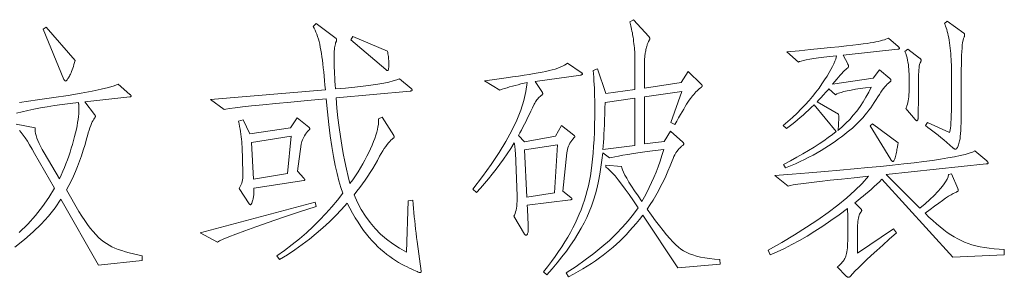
# Model space of a CAD drawing. Extents: x 0 to 1189, y 0 to 841.
# Tile 51 of 129: x 194.48 to 213.46, y 45.45 to 50.42. Entities that reach past the tile are written whole.
import ezdxf

# ---------------------------------------------------------------- set-up
doc = ezdxf.new("R2010")
doc.units = 0

msp = doc.modelspace()

# ---------------------------------------------------------------- linework, layer by layer
at = {"color": 7, "lineweight": 13}
for points in [[(202.06, 46.942), (202.065, 46.862), (202.071, 46.782), (202.078, 46.702), (202.085, 46.622), (202.093, 46.542), (202.101, 46.462), (202.109, 46.383), (202.119, 46.303), (202.128, 46.224), (202.139, 46.145), (202.218, 45.569), (202.218, 45.564), (202.217, 45.56), (202.216, 45.556), (202.215, 45.552), (202.213, 45.55), (202.21, 45.547), (202.208, 45.545), (202.204, 45.544), (202.201, 45.543), (202.197, 45.543), (202.19, 45.544), (202.178, 45.548), (202.161, 45.555), (202.138, 45.565), (202.11, 45.577), (202.077, 45.592), (202.039, 45.61), (201.996, 45.631), (201.947, 45.654), (201.893, 45.68), (201.837, 45.709), (201.78, 45.741), (201.724, 45.775), (201.667, 45.813), (201.611, 45.853), (201.554, 45.896), (201.498, 45.942), (201.441, 45.991), (201.385, 46.043), (201.328, 46.097), (201.272, 46.156), (201.217, 46.218), (201.162, 46.286), (201.107, 46.357), (201.053, 46.434), (201, 46.515), (200.947, 46.6), (200.895, 46.69), (200.844, 46.785), (200.793, 46.884), (200.682, 46.759), (200.566, 46.638), (200.447, 46.52), (200.323, 46.406), (200.195, 46.295), (200.062, 46.188), (199.925, 46.085), (199.784, 45.985), (199.639, 45.889), (199.489, 45.796), (199.436, 45.865), (199.585, 45.973), (199.73, 46.084), (199.87, 46.198), (200.004, 46.314), (200.134, 46.434), (200.259, 46.556), (200.379, 46.681), (200.493, 46.809), (200.603, 46.94), (200.708, 47.074), (200.669, 47.184), (200.631, 47.311), (200.595, 47.453), (200.56, 47.611), (200.527, 47.785), (200.496, 47.975), (200.466, 48.181), (200.438, 48.403), (200.411, 48.641), (200.386, 48.895), (200.026, 48.863), (199.703, 48.833), (199.415, 48.806), (199.164, 48.781), (198.949, 48.759), (198.77, 48.74), (198.628, 48.723), (198.521, 48.709), (198.451, 48.698), (198.417, 48.689), (198.153, 48.885), (200.37, 49.069), (200.363, 49.161), (200.355, 49.249), (200.347, 49.333), (200.339, 49.414), (200.33, 49.492), (200.321, 49.567), (200.312, 49.638), (200.303, 49.706), (200.293, 49.771), (200.283, 49.832), (200.273, 49.89), (200.261, 49.946), (200.249, 49.999), (200.235, 50.048), (200.221, 50.095), (200.205, 50.14), (200.188, 50.181), (200.171, 50.22), (200.152, 50.256), (200.133, 50.289), (200.191, 50.347), (200.576, 50.057), (200.578, 50.055), (200.58, 50.054), (200.582, 50.052), (200.583, 50.051), (200.584, 50.049), (200.585, 50.046), (200.586, 50.044), (200.586, 50.041), (200.587, 50.039), (200.587, 50.035), (200.587, 50.032), (200.586, 50.029), (200.586, 50.025), (200.585, 50.021), (200.584, 50.017), (200.583, 50.013), (200.582, 50.008), (200.58, 50.003), (200.578, 49.998), (200.576, 49.993), (200.569, 49.975), (200.563, 49.954), (200.557, 49.931), (200.553, 49.905), (200.548, 49.876), (200.545, 49.845), (200.543, 49.812), (200.541, 49.775), (200.54, 49.736), (200.539, 49.695), (200.539, 49.65), (200.54, 49.602), (200.542, 49.55), (200.543, 49.495), (200.546, 49.436), (200.549, 49.373), (200.552, 49.306), (200.556, 49.236), (200.561, 49.163), (200.566, 49.085), (200.76, 49.103), (200.939, 49.122), (201.102, 49.14), (201.25, 49.16), (201.381, 49.179), (201.497, 49.199), (201.597, 49.219), (201.681, 49.239), (201.749, 49.26), (201.801, 49.281), (202.023, 49.096), (202.027, 49.093), (202.03, 49.089), (202.033, 49.086), (202.036, 49.083), (202.038, 49.08), (202.04, 49.077), (202.042, 49.074), (202.043, 49.07), (202.044, 49.067), (202.044, 49.064), (202.043, 49.061), (202.042, 49.058), (202.04, 49.056), (202.038, 49.053), (202.035, 49.051), (202.03, 49.049), (202.026, 49.047), (202.02, 49.046), (202.014, 49.044), (202.007, 49.043), (200.576, 48.911), (200.594, 48.716), (200.614, 48.527), (200.636, 48.345), (200.66, 48.17), (200.686, 48.002), (200.714, 47.84), (200.744, 47.685), (200.776, 47.536), (200.809, 47.394), (200.845, 47.259), (200.9, 47.336), (200.952, 47.413), (201.001, 47.49), (201.048, 47.565), (201.092, 47.639), (201.133, 47.713), (201.171, 47.786), (201.207, 47.858), (201.24, 47.93), (201.27, 48), (201.298, 48.069), (201.322, 48.133), (201.342, 48.194), (201.36, 48.25), (201.374, 48.303), (201.385, 48.352), (201.392, 48.397), (201.396, 48.439), (201.397, 48.476), (201.394, 48.51), (201.468, 48.541), (201.69, 48.188), (201.691, 48.186), (201.692, 48.183), (201.693, 48.181), (201.693, 48.178), (201.694, 48.176), (201.694, 48.173), (201.695, 48.17), (201.695, 48.168), (201.695, 48.165), (201.695, 48.161), (201.695, 48.158), (201.695, 48.155), (201.694, 48.152), (201.693, 48.15), (201.691, 48.147), (201.69, 48.144), (201.688, 48.142), (201.685, 48.139), (201.683, 48.137), (201.679, 48.135), (201.658, 48.119), (201.635, 48.099), (201.611, 48.075), (201.587, 48.046), (201.561, 48.014), (201.534, 47.977), (201.506, 47.935), (201.477, 47.89), (201.447, 47.84), (201.416, 47.787), (201.373, 47.708), (201.328, 47.63), (201.283, 47.553), (201.236, 47.477), (201.187, 47.403), (201.137, 47.329), (201.086, 47.256), (201.034, 47.184), (200.98, 47.112), (200.925, 47.042), (200.99, 46.897), (201.063, 46.76), (201.144, 46.63), (201.234, 46.508), (201.331, 46.394), (201.436, 46.288), (201.55, 46.189), (201.671, 46.098), (201.801, 46.015), (201.938, 45.939), (201.97, 46.931)], [(207.983, 45.707), (207.164, 45.638), (206.494, 46.652), (206.43, 46.571), (206.365, 46.493), (206.301, 46.418), (206.238, 46.347), (206.174, 46.278), (206.11, 46.213), (206.047, 46.15), (205.984, 46.091), (205.921, 46.034), (205.858, 45.981), (205.793, 45.929), (205.725, 45.878), (205.654, 45.826), (205.579, 45.774), (205.501, 45.722), (205.419, 45.671), (205.334, 45.619), (205.245, 45.567), (205.153, 45.516), (205.058, 45.464), (205.016, 45.538), (205.204, 45.663), (205.382, 45.789), (205.548, 45.915), (205.703, 46.04), (205.847, 46.166), (205.98, 46.292), (206.102, 46.417), (206.212, 46.543), (206.311, 46.668), (206.399, 46.794), (206.31, 46.926), (206.227, 47.047), (206.15, 47.155), (206.08, 47.251), (206.015, 47.335), (205.956, 47.407), (205.903, 47.467), (205.857, 47.515), (205.816, 47.551), (205.781, 47.575), (205.776, 47.618), (206.082, 47.591), (206.087, 47.563), (206.1, 47.525), (206.12, 47.479), (206.147, 47.425), (206.183, 47.362), (206.225, 47.29), (206.276, 47.209), (206.334, 47.12), (206.4, 47.022), (206.473, 46.916), (206.523, 47.002), (206.571, 47.091), (206.617, 47.183), (206.662, 47.279), (206.705, 47.377), (206.747, 47.479), (206.786, 47.584), (206.824, 47.693), (206.861, 47.804), (206.895, 47.919), (206.73, 47.897), (206.578, 47.877), (206.44, 47.857), (206.315, 47.839), (206.204, 47.822), (206.106, 47.806), (206.022, 47.792), (205.951, 47.778), (205.894, 47.766), (205.85, 47.755), (205.718, 47.855), (205.703, 47.713), (205.685, 47.574), (205.664, 47.439), (205.639, 47.309), (205.61, 47.182), (205.577, 47.06), (205.541, 46.941), (205.502, 46.826), (205.459, 46.716), (205.412, 46.609), (205.36, 46.504), (205.303, 46.398), (205.24, 46.29), (205.172, 46.181), (205.098, 46.071), (205.018, 45.959), (204.932, 45.847), (204.841, 45.733), (204.744, 45.617), (204.641, 45.501), (204.578, 45.559), (204.656, 45.658), (204.73, 45.757), (204.801, 45.854), (204.868, 45.949), (204.931, 46.043), (204.99, 46.136), (205.045, 46.227), (205.096, 46.317), (205.144, 46.406), (205.187, 46.493), (205.228, 46.58), (205.266, 46.668), (205.301, 46.757), (205.334, 46.848), (205.365, 46.939), (205.393, 47.031), (205.419, 47.124), (205.442, 47.218), (205.462, 47.313), (205.48, 47.409), (205.496, 47.509), (205.511, 47.616), (205.523, 47.729), (205.534, 47.849), (205.544, 47.976), (205.551, 48.109), (205.557, 48.25), (205.561, 48.397), (205.564, 48.55), (205.565, 48.71), (205.565, 48.792), (205.564, 48.872), (205.562, 48.949), (205.56, 49.025), (205.557, 49.1), (205.553, 49.172), (205.549, 49.243), (205.545, 49.312), (205.539, 49.379), (205.533, 49.444), (205.618, 49.471), (205.776, 48.995), (206.341, 49.075), (206.341, 49.676), (206.341, 49.707), (206.34, 49.738), (206.338, 49.772), (206.336, 49.806), (206.333, 49.842), (206.329, 49.88), (206.325, 49.918), (206.321, 49.959), (206.315, 50), (206.309, 50.043), (206.303, 50.086), (206.296, 50.127), (206.29, 50.166), (206.283, 50.202), (206.276, 50.237), (206.269, 50.269), (206.262, 50.3), (206.255, 50.328), (206.248, 50.354), (206.241, 50.379), (206.309, 50.421), (206.605, 50.099), (206.609, 50.094), (206.612, 50.089), (206.616, 50.084), (206.618, 50.079), (206.621, 50.074), (206.623, 50.07), (206.624, 50.066), (206.625, 50.062), (206.626, 50.058), (206.626, 50.054), (206.626, 50.05), (206.625, 50.046), (206.624, 50.041), (206.622, 50.036), (206.62, 50.031), (206.617, 50.025), (206.614, 50.019), (206.611, 50.013), (206.607, 50.006), (206.602, 49.998), (206.597, 49.99), (206.593, 49.981), (206.588, 49.969), (206.583, 49.956), (206.578, 49.942), (206.573, 49.926), (206.568, 49.908), (206.562, 49.889), (206.557, 49.868), (206.552, 49.845), (206.547, 49.822), (206.543, 49.8), (206.539, 49.778), (206.535, 49.756), (206.532, 49.735), (206.53, 49.714), (206.528, 49.693), (206.527, 49.673), (206.526, 49.653), (206.526, 49.634), (206.526, 49.101), (207.233, 49.207), (207.365, 49.423), (207.618, 49.18), (207.621, 49.177), (207.624, 49.174), (207.626, 49.171), (207.629, 49.167), (207.63, 49.164), (207.632, 49.16), (207.633, 49.157), (207.634, 49.153), (207.634, 49.15), (207.634, 49.146), (207.634, 49.142), (207.634, 49.139), (207.633, 49.136), (207.633, 49.133), (207.632, 49.131), (207.63, 49.129), (207.629, 49.127), (207.627, 49.125), (207.626, 49.123), (207.624, 49.122), (207.603, 49.107), (207.581, 49.09), (207.56, 49.071), (207.539, 49.051), (207.517, 49.029), (207.496, 49.006), (207.475, 48.981), (207.453, 48.955), (207.431, 48.927), (207.41, 48.898), (207.387, 48.866), (207.363, 48.83), (207.337, 48.79), (207.309, 48.746), (207.28, 48.698), (207.249, 48.646), (207.216, 48.59), (207.181, 48.53), (207.145, 48.467), (207.106, 48.399), (207.032, 48.436), (207.244, 49.038), (206.526, 48.932), (206.526, 48.024), (206.906, 48.072), (207.027, 48.272), (207.265, 48.061), (207.268, 48.058), (207.27, 48.055), (207.273, 48.051), (207.275, 48.048), (207.277, 48.045), (207.278, 48.041), (207.279, 48.038), (207.28, 48.034), (207.28, 48.03), (207.281, 48.027), (207.28, 48.023), (207.28, 48.02), (207.279, 48.016), (207.278, 48.013), (207.277, 48.01), (207.275, 48.007), (207.273, 48.005), (207.27, 48.002), (207.268, 48), (207.265, 47.998), (207.24, 47.98), (207.216, 47.959), (207.193, 47.936), (207.171, 47.91), (207.15, 47.882), (207.13, 47.851), (207.111, 47.817), (207.092, 47.782), (207.075, 47.743), (207.059, 47.702), (207.019, 47.602), (206.977, 47.503), (206.934, 47.405), (206.888, 47.309), (206.841, 47.215), (206.792, 47.122), (206.741, 47.031), (206.689, 46.942), (206.635, 46.854), (206.578, 46.768), (206.66, 46.652), (206.738, 46.544), (206.812, 46.446), (206.882, 46.356), (206.949, 46.274), (207.011, 46.201), (207.07, 46.137), (207.126, 46.082), (207.177, 46.035), (207.225, 45.997), (207.274, 45.965), (207.329, 45.935), (207.389, 45.908), (207.456, 45.884), (207.528, 45.862), (207.606, 45.844), (207.69, 45.828), (207.78, 45.815), (207.876, 45.804), (207.977, 45.796)], [(212.359, 50.394), (212.681, 50.162), (212.684, 50.16), (212.687, 50.158), (212.689, 50.155), (212.691, 50.152), (212.693, 50.149), (212.694, 50.146), (212.695, 50.142), (212.696, 50.138), (212.697, 50.135), (212.697, 50.13), (212.697, 50.126), (212.696, 50.122), (212.696, 50.117), (212.695, 50.113), (212.694, 50.108), (212.693, 50.103), (212.692, 50.098), (212.69, 50.093), (212.688, 50.088), (212.686, 50.083), (212.676, 50.057), (212.667, 50.023), (212.659, 49.98), (212.652, 49.93), (212.647, 49.872), (212.642, 49.805), (212.638, 49.731), (212.636, 49.649), (212.634, 49.558), (212.633, 49.46), (212.633, 48.716), (212.633, 48.614), (212.632, 48.52), (212.63, 48.435), (212.627, 48.357), (212.624, 48.287), (212.619, 48.225), (212.614, 48.171), (212.608, 48.124), (212.601, 48.086), (212.594, 48.056), (212.586, 48.031), (212.578, 48.008), (212.571, 47.989), (212.564, 47.971), (212.557, 47.957), (212.55, 47.945), (212.544, 47.936), (212.537, 47.929), (212.531, 47.925), (212.525, 47.924), (212.52, 47.924), (212.514, 47.925), (212.508, 47.926), (212.502, 47.928), (212.497, 47.93), (212.491, 47.933), (212.486, 47.937), (212.48, 47.941), (212.475, 47.945), (212.47, 47.95), (212.409, 48.003), (212.351, 48.053), (212.294, 48.102), (212.238, 48.148), (212.185, 48.192), (212.133, 48.233), (212.083, 48.273), (212.034, 48.31), (211.987, 48.345), (211.942, 48.378), (211.979, 48.436), (212.406, 48.246), (212.413, 48.265), (212.42, 48.294), (212.425, 48.332), (212.43, 48.38), (212.434, 48.437), (212.438, 48.504), (212.44, 48.58), (212.442, 48.665), (212.443, 48.759), (212.443, 48.864), (212.443, 49.444), (212.443, 49.499), (212.442, 49.553), (212.44, 49.607), (212.438, 49.661), (212.434, 49.714), (212.43, 49.767), (212.425, 49.819), (212.42, 49.872), (212.413, 49.923), (212.406, 49.975), (212.399, 50.025), (212.391, 50.072), (212.382, 50.116), (212.373, 50.157), (212.363, 50.196), (212.353, 50.232), (212.342, 50.265), (212.33, 50.295), (212.319, 50.322), (212.306, 50.347)], [(195.545, 49.634), (195.534, 49.593), (195.522, 49.555), (195.511, 49.518), (195.5, 49.484), (195.489, 49.453), (195.477, 49.424), (195.467, 49.397), (195.456, 49.372), (195.445, 49.35), (195.434, 49.331), (195.424, 49.313), (195.415, 49.297), (195.406, 49.284), (195.398, 49.272), (195.39, 49.261), (195.383, 49.253), (195.377, 49.247), (195.372, 49.242), (195.367, 49.239), (195.363, 49.238), (195.359, 49.239), (195.356, 49.24), (195.352, 49.241), (195.349, 49.243), (195.345, 49.246), (195.342, 49.25), (195.339, 49.254), (195.335, 49.259), (195.332, 49.264), (195.329, 49.27), (194.928, 50.236), (194.986, 50.278)], [(201.569, 49.814), (201.574, 49.787), (201.578, 49.761), (201.582, 49.735), (201.586, 49.71), (201.588, 49.684), (201.591, 49.659), (201.593, 49.634), (201.594, 49.609), (201.595, 49.585), (201.595, 49.56), (201.595, 49.537), (201.594, 49.517), (201.593, 49.498), (201.591, 49.483), (201.588, 49.469), (201.586, 49.458), (201.582, 49.45), (201.578, 49.444), (201.574, 49.44), (201.569, 49.439), (201.566, 49.439), (201.564, 49.44), (201.561, 49.441), (201.559, 49.442), (201.555, 49.444), (201.552, 49.447), (201.549, 49.449), (201.545, 49.452), (201.541, 49.456), (201.537, 49.46), (200.861, 50.03), (200.898, 50.094)], [(211.414, 49.903), (211.419, 49.899), (211.424, 49.895), (211.428, 49.892), (211.431, 49.888), (211.434, 49.884), (211.436, 49.881), (211.438, 49.878), (211.439, 49.875), (211.44, 49.872), (211.44, 49.869), (211.44, 49.867), (211.439, 49.864), (211.438, 49.862), (211.435, 49.86), (211.433, 49.858), (211.429, 49.856), (211.425, 49.855), (211.42, 49.853), (211.415, 49.852), (211.409, 49.851), (210.353, 49.735), (210.443, 49.571), (210.446, 49.565), (210.448, 49.559), (210.451, 49.553), (210.453, 49.548), (210.455, 49.543), (210.456, 49.539), (210.457, 49.534), (210.458, 49.53), (210.458, 49.527), (210.459, 49.523), (210.458, 49.52), (210.458, 49.517), (210.457, 49.514), (210.456, 49.511), (210.455, 49.508), (210.453, 49.504), (210.451, 49.501), (210.448, 49.498), (210.446, 49.495), (210.443, 49.492), (210.425, 49.478), (210.404, 49.461), (210.381, 49.439), (210.356, 49.414), (210.328, 49.385), (210.298, 49.352), (210.265, 49.315), (210.23, 49.274), (210.192, 49.229), (210.152, 49.18), (210.934, 49.296), (211.055, 49.455), (211.256, 49.286), (211.26, 49.283), (211.263, 49.279), (211.266, 49.276), (211.269, 49.273), (211.271, 49.269), (211.273, 49.266), (211.275, 49.262), (211.276, 49.259), (211.277, 49.255), (211.277, 49.252), (211.276, 49.248), (211.276, 49.244), (211.274, 49.24), (211.272, 49.236), (211.269, 49.232), (211.265, 49.228), (211.261, 49.224), (211.257, 49.22), (211.251, 49.216), (211.245, 49.212), (211.226, 49.197), (211.206, 49.178), (211.184, 49.155), (211.161, 49.128), (211.136, 49.097), (211.11, 49.062), (211.082, 49.022), (211.053, 48.979), (211.022, 48.931), (210.989, 48.879), (210.955, 48.826), (210.921, 48.774), (210.886, 48.724), (210.85, 48.675), (210.814, 48.628), (210.776, 48.582), (210.738, 48.537), (210.699, 48.494), (210.66, 48.452), (210.62, 48.412), (210.577, 48.372), (210.533, 48.332), (210.485, 48.291), (210.435, 48.249), (210.381, 48.207), (210.325, 48.164), (210.266, 48.121), (210.205, 48.077), (210.14, 48.032), (210.073, 47.987), (210.003, 47.942), (209.93, 47.898), (209.854, 47.854), (209.776, 47.811), (209.694, 47.768), (209.61, 47.726), (209.523, 47.685), (209.433, 47.644), (209.34, 47.604), (209.244, 47.565), (209.207, 47.628), (209.337, 47.698), (209.461, 47.767), (209.578, 47.834), (209.689, 47.899), (209.793, 47.963), (209.892, 48.026), (209.983, 48.087), (210.069, 48.147), (210.148, 48.205), (210.221, 48.262), (209.793, 48.779), (209.741, 48.728), (209.688, 48.678), (209.635, 48.629), (209.581, 48.581), (209.528, 48.535), (209.475, 48.49), (209.421, 48.445), (209.368, 48.402), (209.314, 48.36), (209.26, 48.32), (209.197, 48.378), (209.291, 48.458), (209.381, 48.538), (209.466, 48.619), (209.547, 48.699), (209.624, 48.78), (209.697, 48.86), (209.766, 48.941), (209.83, 49.021), (209.89, 49.102), (209.946, 49.183), (209.998, 49.261), (210.044, 49.334), (210.085, 49.401), (210.12, 49.463), (210.151, 49.52), (210.176, 49.572), (210.197, 49.618), (210.212, 49.658), (210.222, 49.694), (210.226, 49.724), (210.099, 49.71), (209.984, 49.697), (209.881, 49.684), (209.79, 49.672), (209.71, 49.659), (209.643, 49.647), (209.587, 49.636), (209.544, 49.624), (209.512, 49.613), (209.492, 49.603), (209.271, 49.798), (209.508, 49.821), (209.726, 49.843), (209.926, 49.864), (210.108, 49.883), (210.272, 49.9), (210.417, 49.916), (210.544, 49.93), (210.653, 49.943), (210.743, 49.954), (210.815, 49.964), (210.876, 49.973), (210.932, 49.983), (210.984, 49.992), (211.032, 50.002), (211.076, 50.012), (211.115, 50.023), (211.15, 50.033), (211.181, 50.044), (211.207, 50.056), (211.229, 50.067)], [(211.599, 49.851), (211.826, 49.682), (211.832, 49.678), (211.837, 49.673), (211.842, 49.669), (211.846, 49.665), (211.85, 49.661), (211.852, 49.656), (211.855, 49.652), (211.856, 49.648), (211.857, 49.644), (211.857, 49.64), (211.857, 49.635), (211.857, 49.631), (211.856, 49.626), (211.855, 49.622), (211.854, 49.617), (211.852, 49.612), (211.85, 49.607), (211.847, 49.602), (211.845, 49.597), (211.842, 49.592), (211.835, 49.576), (211.828, 49.554), (211.823, 49.527), (211.818, 49.495), (211.814, 49.457), (211.811, 49.415), (211.808, 49.367), (211.806, 49.313), (211.805, 49.255), (211.805, 49.191), (211.805, 48.837), (211.805, 48.781), (211.804, 48.729), (211.804, 48.683), (211.804, 48.642), (211.803, 48.607), (211.803, 48.576), (211.802, 48.551), (211.801, 48.531), (211.8, 48.517), (211.799, 48.507), (211.798, 48.501), (211.797, 48.495), (211.795, 48.49), (211.793, 48.485), (211.791, 48.481), (211.789, 48.478), (211.787, 48.476), (211.784, 48.474), (211.781, 48.473), (211.778, 48.473), (211.775, 48.473), (211.772, 48.474), (211.768, 48.475), (211.765, 48.477), (211.761, 48.479), (211.757, 48.482), (211.754, 48.486), (211.75, 48.49), (211.745, 48.494), (211.741, 48.499), (211.562, 48.71), (211.574, 48.735), (211.585, 48.762), (211.594, 48.791), (211.602, 48.824), (211.609, 48.858), (211.615, 48.895), (211.62, 48.935), (211.623, 48.977), (211.625, 49.022), (211.625, 49.069), (211.625, 49.376), (211.624, 49.422), (211.622, 49.467), (211.618, 49.512), (211.613, 49.556), (211.605, 49.6), (211.597, 49.643), (211.586, 49.685), (211.575, 49.727), (211.561, 49.768), (211.546, 49.808)], [(205.306, 49.402), (205.31, 49.399), (205.314, 49.396), (205.317, 49.393), (205.32, 49.39), (205.322, 49.387), (205.324, 49.384), (205.325, 49.381), (205.326, 49.378), (205.327, 49.376), (205.327, 49.373), (205.327, 49.37), (205.326, 49.368), (205.324, 49.366), (205.322, 49.364), (205.319, 49.362), (205.316, 49.36), (205.312, 49.358), (205.307, 49.357), (205.302, 49.356), (205.296, 49.354), (204.419, 49.228), (204.546, 49.038), (204.549, 49.033), (204.552, 49.028), (204.554, 49.023), (204.556, 49.018), (204.558, 49.014), (204.559, 49.01), (204.56, 49.006), (204.561, 49.002), (204.562, 48.999), (204.562, 48.995), (204.562, 48.992), (204.561, 48.989), (204.56, 48.986), (204.558, 48.983), (204.557, 48.98), (204.554, 48.976), (204.551, 48.973), (204.548, 48.97), (204.545, 48.967), (204.541, 48.964), (204.525, 48.953), (204.51, 48.94), (204.495, 48.926), (204.48, 48.911), (204.465, 48.894), (204.451, 48.876), (204.438, 48.856), (204.424, 48.835), (204.411, 48.813), (204.398, 48.79), (204.366, 48.721), (204.334, 48.654), (204.302, 48.589), (204.271, 48.526), (204.24, 48.465), (204.209, 48.406), (204.179, 48.348), (204.15, 48.293), (204.121, 48.239), (204.092, 48.188), (204.208, 48.066), (204.81, 48.172), (204.926, 48.383), (205.164, 48.193), (205.167, 48.19), (205.169, 48.187), (205.172, 48.184), (205.174, 48.181), (205.176, 48.179), (205.177, 48.176), (205.178, 48.173), (205.179, 48.171), (205.179, 48.169), (205.179, 48.167), (205.179, 48.165), (205.179, 48.162), (205.179, 48.16), (205.178, 48.158), (205.177, 48.156), (205.176, 48.154), (205.174, 48.152), (205.173, 48.15), (205.171, 48.148), (205.169, 48.146), (205.145, 48.12), (205.123, 48.093), (205.103, 48.066), (205.085, 48.038), (205.07, 48.01), (205.057, 47.98), (205.046, 47.95), (205.037, 47.919), (205.031, 47.888), (205.026, 47.855), (204.952, 47.116), (205.106, 46.995), (205.11, 46.992), (205.113, 46.988), (205.116, 46.985), (205.119, 46.982), (205.121, 46.98), (205.123, 46.977), (205.125, 46.974), (205.126, 46.971), (205.126, 46.968), (205.127, 46.966), (205.126, 46.963), (205.125, 46.961), (205.124, 46.958), (205.122, 46.956), (205.119, 46.954), (205.115, 46.953), (205.111, 46.951), (205.106, 46.95), (205.101, 46.948), (205.095, 46.947), (204.261, 46.842), (204.265, 46.776), (204.269, 46.715), (204.272, 46.659), (204.274, 46.606), (204.277, 46.559), (204.279, 46.515), (204.28, 46.476), (204.281, 46.441), (204.282, 46.411), (204.282, 46.385), (204.282, 46.362), (204.28, 46.342), (204.278, 46.324), (204.275, 46.309), (204.271, 46.296), (204.267, 46.285), (204.261, 46.277), (204.255, 46.271), (204.248, 46.267), (204.24, 46.266), (204.237, 46.266), (204.234, 46.267), (204.231, 46.268), (204.228, 46.269), (204.225, 46.27), (204.223, 46.272), (204.22, 46.274), (204.218, 46.276), (204.216, 46.279), (204.213, 46.282), (204.002, 46.63), (204.016, 46.654), (204.028, 46.682), (204.039, 46.713), (204.048, 46.747), (204.055, 46.785), (204.061, 46.826), (204.064, 46.871), (204.066, 46.919), (204.067, 46.971), (204.066, 47.026), (204.034, 47.855), (204.032, 47.883), (204.03, 47.908), (204.028, 47.932), (204.025, 47.954), (204.023, 47.974), (204.021, 47.992), (204.019, 48.008), (204.017, 48.022), (204.015, 48.035), (204.013, 48.045), (203.945, 47.939), (203.876, 47.835), (203.805, 47.733), (203.734, 47.634), (203.662, 47.537), (203.588, 47.443), (203.514, 47.351), (203.438, 47.261), (203.362, 47.174), (203.284, 47.09), (203.216, 47.153), (203.402, 47.396), (203.57, 47.631), (203.72, 47.857), (203.852, 48.075), (203.965, 48.284), (204.061, 48.485), (204.138, 48.678), (204.197, 48.863), (204.238, 49.039), (204.261, 49.207), (204.201, 49.194), (204.142, 49.181), (204.085, 49.167), (204.03, 49.153), (203.976, 49.139), (203.924, 49.125), (203.874, 49.11), (203.825, 49.095), (203.778, 49.08), (203.733, 49.064), (203.437, 49.244), (203.585, 49.263), (203.725, 49.282), (203.857, 49.301), (203.981, 49.318), (204.096, 49.335), (204.203, 49.352), (204.302, 49.367), (204.394, 49.382), (204.476, 49.396), (204.551, 49.41), (204.62, 49.423), (204.684, 49.438), (204.744, 49.453), (204.8, 49.469), (204.851, 49.486), (204.898, 49.503), (204.94, 49.522), (204.979, 49.541), (205.013, 49.561), (205.042, 49.581)], [(210.897, 49.122), (210.785, 49.107), (210.683, 49.093), (210.591, 49.078), (210.507, 49.063), (210.433, 49.048), (210.369, 49.033), (210.314, 49.019), (210.268, 49.004), (210.232, 48.989), (210.205, 48.974), (210.078, 49.085), (210.064, 49.068), (210.047, 49.05), (210.029, 49.03), (210.009, 49.008), (209.987, 48.984), (209.964, 48.958), (209.938, 48.93), (209.911, 48.901), (209.882, 48.87), (209.851, 48.837), (210.268, 48.6), (210.269, 48.558), (210.27, 48.519), (210.269, 48.482), (210.268, 48.448), (210.267, 48.415), (210.265, 48.384), (210.263, 48.356), (210.26, 48.329), (210.257, 48.305), (210.253, 48.283), (210.332, 48.351), (210.408, 48.423), (210.481, 48.498), (210.551, 48.577), (210.617, 48.659), (210.68, 48.745), (210.739, 48.834), (210.795, 48.926), (210.847, 49.023)], [(206.341, 47.998), (206.341, 48.906), (205.765, 48.821), (205.762, 48.707), (205.759, 48.598), (205.755, 48.494), (205.751, 48.396), (205.747, 48.303), (205.743, 48.215), (205.738, 48.133), (205.733, 48.056), (205.728, 47.985), (205.723, 47.919)], [(199.827, 48.526), (200.054, 48.346), (200.057, 48.343), (200.059, 48.34), (200.062, 48.337), (200.064, 48.334), (200.065, 48.331), (200.067, 48.328), (200.068, 48.325), (200.069, 48.323), (200.069, 48.32), (200.069, 48.317), (200.069, 48.314), (200.069, 48.312), (200.068, 48.309), (200.067, 48.306), (200.065, 48.303), (200.064, 48.3), (200.062, 48.297), (200.059, 48.294), (200.057, 48.291), (200.054, 48.288), (200.029, 48.263), (200.007, 48.237), (199.987, 48.211), (199.969, 48.184), (199.953, 48.157), (199.94, 48.13), (199.928, 48.103), (199.918, 48.075), (199.911, 48.047), (199.906, 48.019), (199.832, 47.502), (199.953, 47.364), (199.957, 47.36), (199.961, 47.356), (199.964, 47.353), (199.967, 47.349), (199.969, 47.346), (199.971, 47.343), (199.972, 47.34), (199.974, 47.337), (199.974, 47.335), (199.974, 47.333), (199.974, 47.331), (199.974, 47.329), (199.972, 47.327), (199.971, 47.325), (199.969, 47.323), (199.967, 47.322), (199.964, 47.32), (199.961, 47.319), (199.957, 47.318), (199.953, 47.317), (198.992, 47.169), (198.992, 47.127), (198.993, 47.109), (198.993, 47.091), (198.993, 47.073), (198.992, 47.054), (198.99, 47.036), (198.987, 47.018), (198.984, 47), (198.981, 46.981), (198.976, 46.963), (198.971, 46.945), (198.966, 46.927), (198.961, 46.911), (198.956, 46.897), (198.952, 46.885), (198.948, 46.875), (198.943, 46.867), (198.94, 46.861), (198.936, 46.856), (198.932, 46.853), (198.929, 46.852), (198.926, 46.852), (198.923, 46.853), (198.92, 46.854), (198.917, 46.855), (198.915, 46.856), (198.912, 46.858), (198.91, 46.86), (198.907, 46.862), (198.905, 46.865), (198.903, 46.868), (198.707, 47.164), (198.722, 47.189), (198.736, 47.215), (198.747, 47.242), (198.757, 47.271), (198.765, 47.301), (198.772, 47.332), (198.777, 47.365), (198.78, 47.398), (198.782, 47.434), (198.781, 47.47), (198.765, 47.971), (198.762, 48.019), (198.758, 48.067), (198.753, 48.115), (198.747, 48.164), (198.74, 48.213), (198.733, 48.262), (198.725, 48.312), (198.716, 48.362), (198.707, 48.412), (198.697, 48.462), (198.787, 48.489), (198.913, 48.219), (199.695, 48.336)], [(211.414, 48.045), (211.413, 48.033), (211.411, 48.018), (211.408, 48.002), (211.405, 47.984), (211.401, 47.964), (211.397, 47.942), (211.392, 47.919), (211.387, 47.893), (211.381, 47.866), (211.374, 47.837), (211.368, 47.808), (211.361, 47.783), (211.355, 47.76), (211.349, 47.74), (211.343, 47.724), (211.337, 47.71), (211.332, 47.7), (211.326, 47.692), (211.321, 47.688), (211.316, 47.686), (211.312, 47.687), (211.307, 47.688), (211.302, 47.69), (211.298, 47.692), (211.293, 47.696), (211.289, 47.7), (211.284, 47.704), (211.28, 47.71), (211.276, 47.716), (211.271, 47.723), (210.876, 48.373), (210.918, 48.415)], [(199.71, 48.172), (198.945, 48.051), (198.982, 47.343), (199.642, 47.454)], [(204.847, 48.008), (204.208, 47.913), (204.256, 47), (204.789, 47.079)], [(213.462, 45.886), (212.47, 45.839), (211.103, 47.343), (211.053, 47.296), (211.002, 47.249), (210.951, 47.203), (210.9, 47.156), (210.848, 47.111), (210.795, 47.066), (210.742, 47.021), (210.689, 46.977), (210.635, 46.933), (210.58, 46.889), (210.696, 46.773), (210.699, 46.77), (210.702, 46.767), (210.704, 46.764), (210.706, 46.761), (210.708, 46.758), (210.709, 46.755), (210.71, 46.752), (210.711, 46.749), (210.712, 46.747), (210.712, 46.744), (210.712, 46.741), (210.711, 46.738), (210.71, 46.735), (210.709, 46.732), (210.708, 46.729), (210.706, 46.725), (210.704, 46.722), (210.702, 46.718), (210.699, 46.714), (210.696, 46.71), (210.684, 46.692), (210.673, 46.672), (210.664, 46.65), (210.656, 46.624), (210.649, 46.596), (210.643, 46.565), (210.638, 46.532), (210.635, 46.495), (210.633, 46.456), (210.633, 46.414), (210.633, 45.918), (211.324, 46.388), (211.382, 46.308), (211.245, 46.188), (211.119, 46.076), (211.003, 45.972), (210.898, 45.876), (210.804, 45.788), (210.721, 45.709), (210.648, 45.638), (210.587, 45.575), (210.536, 45.521), (210.495, 45.474), (210.491, 45.47), (210.487, 45.467), (210.483, 45.464), (210.479, 45.461), (210.475, 45.459), (210.471, 45.457), (210.467, 45.455), (210.463, 45.454), (210.46, 45.453), (210.456, 45.453), (210.452, 45.453), (210.448, 45.454), (210.445, 45.455), (210.441, 45.457), (210.437, 45.459), (210.433, 45.461), (210.429, 45.464), (210.425, 45.467), (210.421, 45.47), (210.416, 45.474), (210.242, 45.654), (210.264, 45.671), (210.284, 45.688), (210.303, 45.706), (210.32, 45.724), (210.336, 45.742), (210.351, 45.761), (210.365, 45.78), (210.377, 45.799), (210.388, 45.819), (210.398, 45.839), (210.406, 45.86), (210.414, 45.885), (210.421, 45.914), (210.427, 45.946), (210.431, 45.981), (210.436, 46.02), (210.439, 46.062), (210.441, 46.107), (210.442, 46.156), (210.443, 46.208), (210.443, 46.583), (210.443, 46.613), (210.442, 46.641), (210.442, 46.667), (210.442, 46.69), (210.441, 46.711), (210.441, 46.729), (210.44, 46.745), (210.439, 46.759), (210.438, 46.77), (210.437, 46.778), (210.276, 46.659), (210.118, 46.547), (209.962, 46.441), (209.809, 46.342), (209.659, 46.249), (209.511, 46.163), (209.367, 46.084), (209.224, 46.011), (209.085, 45.945), (208.949, 45.886), (208.906, 45.976), (209.17, 46.124), (209.418, 46.271), (209.651, 46.417), (209.868, 46.561), (210.069, 46.704), (210.255, 46.846), (210.426, 46.987), (210.581, 47.126), (210.72, 47.264), (210.844, 47.401), (210.57, 47.374), (210.323, 47.348), (210.102, 47.324), (209.907, 47.302), (209.739, 47.282), (209.598, 47.264), (209.483, 47.248), (209.394, 47.234), (209.333, 47.222), (209.297, 47.211), (209.038, 47.417), (209.374, 47.443), (209.695, 47.469), (210.001, 47.495), (210.291, 47.52), (210.567, 47.544), (210.828, 47.569), (211.074, 47.593), (211.305, 47.616), (211.522, 47.64), (211.723, 47.663), (211.909, 47.685), (212.08, 47.708), (212.235, 47.731), (212.376, 47.754), (212.501, 47.777), (212.611, 47.8), (212.705, 47.823), (212.785, 47.846), (212.849, 47.869), (212.897, 47.892), (213.124, 47.697), (213.129, 47.692), (213.134, 47.687), (213.138, 47.682), (213.141, 47.678), (213.144, 47.674), (213.147, 47.67), (213.148, 47.666), (213.15, 47.663), (213.151, 47.66), (213.151, 47.657), (213.15, 47.655), (213.149, 47.652), (213.148, 47.65), (213.145, 47.648), (213.142, 47.646), (213.138, 47.644), (213.133, 47.643), (213.127, 47.641), (213.121, 47.64), (213.114, 47.639), (211.187, 47.438), (211.836, 46.784), (211.938, 46.872), (212.029, 46.955), (212.11, 47.033), (212.18, 47.105), (212.24, 47.173), (212.29, 47.235), (212.329, 47.292), (212.358, 47.344), (212.377, 47.391), (212.385, 47.433), (212.443, 47.449), (212.565, 47.164), (212.567, 47.159), (212.569, 47.155), (212.57, 47.151), (212.572, 47.148), (212.573, 47.144), (212.574, 47.14), (212.574, 47.137), (212.575, 47.133), (212.575, 47.13), (212.575, 47.127), (212.575, 47.124), (212.574, 47.12), (212.572, 47.117), (212.569, 47.114), (212.565, 47.111), (212.56, 47.108), (212.555, 47.105), (212.548, 47.101), (212.541, 47.098), (212.533, 47.095), (212.508, 47.085), (212.476, 47.069), (212.435, 47.045), (212.387, 47.015), (212.331, 46.978), (212.268, 46.933), (212.197, 46.883), (212.118, 46.825), (212.031, 46.76), (211.937, 46.689), (212.01, 46.616), (212.083, 46.547), (212.154, 46.484), (212.225, 46.424), (212.294, 46.369), (212.363, 46.319), (212.431, 46.272), (212.497, 46.231), (212.563, 46.193), (212.628, 46.161), (212.695, 46.131), (212.765, 46.105), (212.839, 46.081), (212.916, 46.06), (212.998, 46.042), (213.083, 46.026), (213.172, 46.014), (213.265, 46.004), (213.362, 45.996), (213.462, 45.992)], [(200.196, 46.821), (199.853, 46.707), (199.544, 46.604), (199.268, 46.51), (199.027, 46.426), (198.82, 46.352), (198.646, 46.288), (198.506, 46.233), (198.4, 46.189), (198.328, 46.154), (198.29, 46.129), (197.958, 46.314), (200.175, 46.905)]]:
    msp.add_lwpolyline(points, close=True, dxfattribs=at)
for points in [[(194.471, 48.824), (194.82, 48.873), (195.134, 48.919), (195.414, 48.962), (195.66, 49.003), (195.872, 49.042), (196.049, 49.079), (196.191, 49.113), (196.3, 49.145), (196.374, 49.175), (196.601, 48.98), (196.606, 48.976), (196.611, 48.972), (196.615, 48.968), (196.618, 48.964), (196.621, 48.961), (196.623, 48.958), (196.625, 48.955), (196.626, 48.953), (196.627, 48.95), (196.627, 48.948), (196.627, 48.946), (196.626, 48.944), (196.625, 48.942), (196.623, 48.94), (196.621, 48.939), (196.618, 48.937), (196.615, 48.936), (196.611, 48.934), (196.606, 48.933), (196.601, 48.932), (195.735, 48.837), (195.92, 48.594), (195.923, 48.59), (195.926, 48.586), (195.928, 48.582), (195.93, 48.578), (195.932, 48.574), (195.933, 48.571), (195.934, 48.567), (195.935, 48.564), (195.936, 48.561), (195.936, 48.557), (195.936, 48.554), (195.935, 48.551), (195.934, 48.547), (195.933, 48.544), (195.932, 48.54), (195.93, 48.536), (195.928, 48.533), (195.926, 48.529), (195.923, 48.525), (195.92, 48.52), (195.905, 48.501), (195.89, 48.478), (195.875, 48.449), (195.86, 48.416), (195.845, 48.379), (195.829, 48.337), (195.814, 48.291), (195.798, 48.24), (195.783, 48.184), (195.767, 48.124), (195.736, 48.012), (195.702, 47.903), (195.668, 47.796), (195.631, 47.693), (195.593, 47.593), (195.553, 47.495), (195.511, 47.401), (195.468, 47.31), (195.423, 47.222), (195.376, 47.137), (195.619, 46.725), (195.675, 46.635), (195.73, 46.55), (195.784, 46.472), (195.838, 46.4), (195.891, 46.335), (195.943, 46.276), (195.995, 46.223), (196.047, 46.176), (196.097, 46.136), (196.147, 46.103), (196.199, 46.073), (196.254, 46.044), (196.314, 46.017), (196.377, 45.992), (196.444, 45.968), (196.515, 45.945), (196.59, 45.924), (196.669, 45.905), (196.752, 45.887), (196.839, 45.87), (196.839, 45.775), (195.999, 45.686), (195.271, 46.958), (195.16, 46.794), (195.034, 46.634), (194.893, 46.479), (194.737, 46.328), (194.566, 46.18), (194.38, 46.037)], [(194.41, 48.404), (194.775, 48.336), (194.772, 48.303), (194.775, 48.267), (194.781, 48.228), (194.792, 48.185), (194.808, 48.139), (194.827, 48.089), (194.851, 48.036), (194.879, 47.979), (194.912, 47.919), (194.949, 47.855), (195.244, 47.354), (195.277, 47.426), (195.309, 47.498), (195.34, 47.571), (195.369, 47.644), (195.397, 47.718), (195.423, 47.792), (195.449, 47.867), (195.472, 47.942), (195.495, 48.017), (195.516, 48.093), (195.536, 48.167), (195.553, 48.239), (195.569, 48.308), (195.582, 48.373), (195.593, 48.436), (195.603, 48.496), (195.61, 48.552), (195.615, 48.606), (195.618, 48.657), (195.619, 48.705), (195.619, 48.719), (195.619, 48.732), (195.618, 48.744), (195.617, 48.757), (195.617, 48.768), (195.615, 48.78), (195.614, 48.791), (195.612, 48.801), (195.611, 48.812), (195.609, 48.821), (195.447, 48.803), (195.294, 48.783), (195.147, 48.763), (195.007, 48.742), (194.875, 48.72), (194.75, 48.696), (194.632, 48.672), (194.521, 48.647), (194.417, 48.621)], [(194.467, 46.32), (194.632, 46.481), (194.782, 46.647), (194.919, 46.817), (195.041, 46.991), (195.149, 47.169), (194.764, 47.839), (194.715, 47.926), (194.668, 48.005), (194.624, 48.077), (194.582, 48.14), (194.544, 48.196), (194.507, 48.244), (194.474, 48.284)]]:
    msp.add_lwpolyline(points, dxfattribs=at)

doc.saveas('drawing.dxf')
